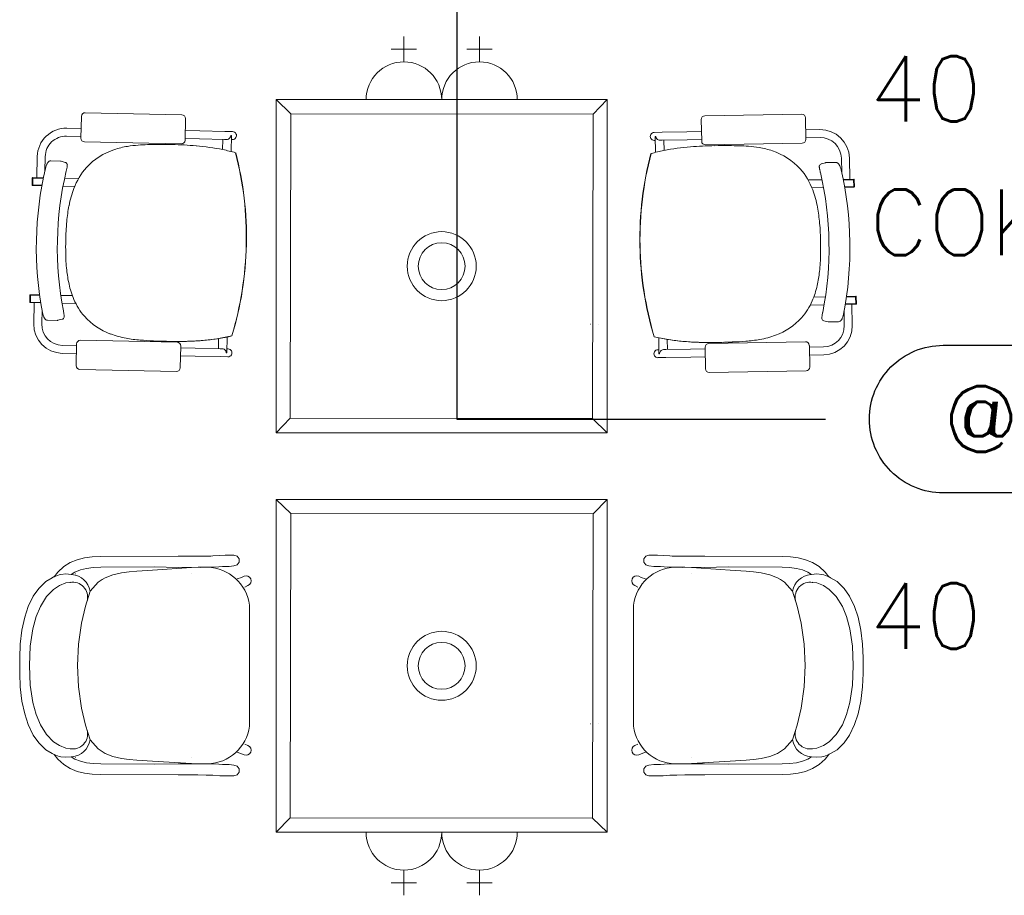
# Model space of a CAD drawing. Header units: millimetres. Extents: x -750 to 57307, y -2234 to 18901.
# Tile 12 of 102: x 9259 to 11510, y 2351 to 4353. Entities that reach past the tile are written whole.
import ezdxf
from ezdxf.enums import TextEntityAlignment as Align

# ---------------------------------------------------------------- set-up
doc = ezdxf.new("R2010")
doc.units = ezdxf.units.MM
doc.header["$MEASUREMENT"] = 0
doc.layers.add('GREY SCALE', color=9, linetype='Continuous', lineweight=0, true_color=0x808080)
doc.layers.add('GREYSCALE', color=9, linetype='Continuous', lineweight=0, true_color=0x808080)
doc.layers.add('LINE', color=7, linetype='Continuous')
doc.layers.add('PLUMBING-DW-TR-LVL-TAG', color=7, linetype='Continuous')
doc.styles.add('Oswald Light', font='txt')
doc.styles.add('ROMANS-100', font='romans.shx')
doc.styles.get("Standard").update_dxf_attribs({"font": 'arial.ttf'})
doc.dimstyles.new('MDS-50', dxfattribs={"dimtxt": 100, "dimasz": 100, "dimexe": 50, "dimexo": 50, "dimgap": 25, "dimtad": 1, "dimdec": 0, "dimtxsty": 'Oswald Light', "dimcen": 0, "dimdle": 1.5875, "dimazin": 0, "dimtfac": 1, "dimtdec": 0, "dimtix": 1, "dimtmove": 0, "dimatfit": 0, "dimfxl": 1, "dimfrac": 2, "dimtolj": 1, "dimarcsym": 0})

# ---------------------------------------------------------------- blocks, each defined once
blk = doc.blocks.new('FLOOR PLAN')
at = {"layer": 'GREYSCALE'}
for p, q in [((10137.5, 4256.2), (10137.5, 4313.8)), ((10310.3, 4256.2), (10310.3, 4313.8)), ((10108.7, 4285), (10166.3, 4285)), ((10281.5, 4285), (10339.1, 4285)), ((9845.4, 4169.8), (9878.9, 4137.7)), ((10051.1, 4169.8), (10223.9, 4169.8)), ((10223.9, 4169.8), (10396.7, 4169.8)), ((10602.4, 4169.8), (10570.3, 4136.3)), ((9400.2, 4131.5), (9399.1, 4081.9)), ((9629.9, 4135.3), (9408.9, 4139.9)), ((9637.3, 4077), (9638.3, 4126.6)), ((10818.2, 4074.6), (10817.3, 4124.2)), ((10825.7, 4132.9), (11046.8, 4136.7)), ((11055.5, 4128.3), (11056.3, 4078.7)), ((9367, 4104.6), (9399.6, 4103.9)), ((9637.7, 4098.9), (9670.9, 4098.3)), ((9728, 4097.1), (9670.9, 4098.3)), ((9728, 4097.1), (9745.9, 4096.7)), ((10817.8, 4096.6), (10784.6, 4096.1)), ((11088.5, 4101.2), (11055.9, 4100.6)), ((9366.6, 4086.4), (9399.2, 4085.8)), ((9637.3, 4080.8), (9670.5, 4080.1)), ((9727.6, 4078.9), (9670.5, 4080.1)), ((9723.5, 4079), (9723, 4055.8)), ((9727.6, 4078.9), (9732.5, 4078.8)), ((9741.8, 4087.7), (9741.8, 4087.7)), ((9743.2, 4087.7), (9741.8, 4087.7)), ((9743.2, 4087.5), (9742.5, 4051.3)), ((9743.1, 4078.6), (9745.6, 4078.5)), ((9743.2, 4087.5), (9743.2, 4087.5)), ((10727.5, 4095.1), (10709.6, 4094.8)), ((10712.4, 4076.7), (10709.9, 4076.7)), ((10712.2, 4085.8), (10713.6, 4085.8)), ((10712.2, 4085.6), (10712.8, 4049.4)), ((10712.2, 4085.6), (10712.2, 4085.6)), ((10713.6, 4085.8), (10713.6, 4085.8)), ((10727.8, 4077), (10722.9, 4076.9)), ((10727.5, 4095.1), (10784.6, 4096.1)), ((10727.8, 4077), (10785, 4077.9)), ((10731.9, 4077), (10732.3, 4053.8)), ((10818.1, 4078.5), (10785, 4077.9)), ((11088.8, 4083.1), (11056.2, 4082.5)), ((9407.5, 4073.2), (9628.5, 4068.6)), ((11047.9, 4070), (10826.8, 4066.2)), ((9298.4, 3991.5), (9299.4, 4039.7)), ((9316.8, 4006.3), (9317.5, 4039.4)), ((9352.2, 4029.3), (9330.2, 4029.8)), ((9352.2, 4029.3), (9352.2, 4029.3)), ((9353.9, 4029.1), (9363.5, 4026.4)), ((9752.7, 4048.5), (9752.7, 4048.5)), ((9753.1, 4048.4), (9753.1, 4048.4)), ((10702.2, 4046.6), (10702.2, 4046.6)), ((10702.6, 4046.6), (10702.6, 4046.6)), ((11138.3, 4002.7), (11137.7, 4035.8)), ((11156.7, 3987.8), (11155.9, 4036.1)), ((9365.7, 4007), (9365.7, 4007)), ((11101.3, 4025.6), (11091.7, 4023)), ((11103, 4025.9), (11125, 4026.2)), ((11103, 4025.9), (11103, 4025.9)), ((9288, 3990.5), (9287.7, 3974.8)), ((9289.2, 3990.5), (9288.9, 3974.7)), ((9289.5, 3990.5), (9289.2, 3974.7)), ((9313.3, 3990), (9289.2, 3990.5)), ((9313.6, 3991.2), (9289.3, 3991.7)), ((9289.5, 3990.5), (9313.3, 3990)), ((9361.9, 3990.2), (9393.7, 3989.5)), ((11093.2, 3986.8), (11061.4, 3986.2)), ((11089.4, 4003.6), (11089.4, 4003.6)), ((11141.5, 3987.6), (11165.8, 3988)), ((11165.5, 3986.8), (11141.8, 3986.4)), ((11141.8, 3986.4), (11165.8, 3986.8)), ((11165.5, 3986.8), (11165.8, 3971)), ((11165.9, 3986.8), (11166.1, 3971)), ((11167, 3986.8), (11167.3, 3971.1)), ((9288.9, 3974.7), (9289.2, 3974.7)), ((9288.9, 3973.5), (9310, 3973.1)), ((9289.2, 3974.7), (9310.2, 3974.3)), ((9384.9, 3971.5), (9358.3, 3972.1)), ((11070.1, 3968.2), (11096.7, 3968.7)), ((11165.8, 3971), (11144.8, 3970.7)), ((11166.1, 3969.8), (11145, 3969.5)), ((11166.1, 3971), (11165.8, 3971)), ((9777.2, 3838.5), (9777.1, 3838.5)), ((9777.1, 3838.5), (9777.2, 3838.5)), ((9777.1, 3838.5), (9777.1, 3838.5)), ((9777.2, 3838.5), (9777.6, 3838.5)), ((9777.2, 3838.5), (9777.6, 3838.5)), ((9777.2, 3838.5), (9777.2, 3838.5)), ((9777.6, 3838.5), (9777.6, 3838.5)), ((10677.3, 3836.7), (10676.9, 3836.7)), ((10676.9, 3836.7), (10676.9, 3836.7)), ((10677.3, 3836.7), (10676.9, 3836.7)), ((10677.3, 3836.7), (10677.4, 3836.7)), ((10677.4, 3836.7), (10677.3, 3836.7)), ((10677.3, 3836.7), (10677.3, 3836.7)), ((10677.4, 3836.7), (10677.4, 3836.7)), ((9282.5, 3722.7), (9282.1, 3707)), ((9283.6, 3722.7), (9283.3, 3706.9)), ((9284, 3722.7), (9283.6, 3706.9)), ((9304.9, 3722.2), (9283.6, 3722.7)), ((9304.8, 3723.4), (9283.7, 3723.9)), ((9284, 3722.7), (9304.9, 3722.2)), ((9353, 3722.4), (9379.7, 3721.9)), ((11101, 3719), (11074.4, 3718.5)), ((11170.1, 3719), (11149.1, 3718.6)), ((11149.1, 3718.6), (11170.4, 3719)), ((11149.3, 3719.8), (11170.3, 3720.2)), ((11170.1, 3719), (11170.3, 3703.2)), ((11170.4, 3719), (11170.6, 3703.2)), ((11171.6, 3719), (11171.8, 3703.2)), ((9283.3, 3706.9), (9283.6, 3706.9)), ((9283.3, 3705.7), (9307.5, 3705.2)), ((9283.6, 3706.9), (9307.3, 3706.4)), ((9292.4, 3705.5), (9291.4, 3657.3)), ((9387.6, 3703.6), (9355.9, 3704.2)), ((11066.3, 3700.3), (11098.1, 3700.8)), ((11170.6, 3702), (11146.4, 3701.6)), ((11170.3, 3703.2), (11146.6, 3702.8)), ((11161.5, 3701.9), (11162.3, 3653.6)), ((11170.6, 3703.2), (11170.3, 3703.2)), ((9310.3, 3689.6), (9309.6, 3656.9)), ((9311.5, 3683.2), (9311.5, 3683.2)), ((11142.4, 3679.6), (11142.4, 3679.6)), ((11143.6, 3686), (11144.2, 3653.3)), ((9322.7, 3665.5), (9344.6, 3665.1)), ((9356, 3667.6), (9346.3, 3665.3)), ((9346.3, 3665.3), (9346.3, 3665.3)), ((10564.4, 3656.3), (10564.7, 3656.3)), ((10582.2, 3656.6), (10582.6, 3656.6)), ((11097.8, 3664.1), (11107.5, 3661.8)), ((11107.5, 3661.8), (11107.5, 3661.8)), ((11131.1, 3662), (11109.1, 3661.6)), ((9733.7, 3627.3), (9732.9, 3591.1)), ((10720, 3625.4), (10720.6, 3589.1)), ((9356.7, 3607.8), (9389.2, 3607.2)), ((9389.3, 3611.3), (9388.3, 3561.7)), ((9619.1, 3615), (9398.1, 3619.6)), ((9626.4, 3556.7), (9627.5, 3606.3)), ((9627.4, 3602.2), (9660.5, 3601.5)), ((9717.6, 3600.3), (9660.5, 3601.5)), ((9714, 3623.7), (9713.6, 3600.4)), ((10739.6, 3621.6), (10740, 3598.4)), ((10826.9, 3554.4), (10826.1, 3604)), ((10834.5, 3612.6), (11055.6, 3616.4)), ((11064.3, 3608), (11065.1, 3558.4)), ((11096.9, 3604.4), (11064.3, 3603.9)), ((9356.3, 3589.7), (9388.9, 3589)), ((9627, 3584.1), (9660.1, 3583.4)), ((9717.3, 3582.2), (9660.1, 3583.4)), ((9717.3, 3582.2), (9735.2, 3581.8)), ((9717.6, 3600.3), (9722.6, 3600.2)), ((9729.7, 3596.6), (9729.7, 3596.6)), ((9731.5, 3591), (9732.9, 3590.9)), ((9732.9, 3590.9), (9732.9, 3590.9)), ((9733.1, 3600), (9735.6, 3599.9)), ((10720.5, 3598.1), (10717.9, 3598)), ((10736.2, 3580.2), (10718.3, 3579.9)), ((10720.6, 3589), (10720.6, 3589)), ((10722, 3589), (10720.6, 3589)), ((10723.9, 3594.6), (10723.9, 3594.6)), ((10735.9, 3598.3), (10731, 3598.2)), ((10735.9, 3598.3), (10793, 3599.3)), ((10736.2, 3580.2), (10793.3, 3581.1)), ((10826.2, 3599.8), (10793, 3599.3)), ((10826.5, 3581.7), (10793.3, 3581.1)), ((11097.2, 3586.3), (11064.6, 3585.7)), ((9396.7, 3553), (9617.7, 3548.4)), ((11056.7, 3549.7), (10835.6, 3546)), ((9845.4, 3408.4), (9877.5, 3441.9)), ((10602.4, 3408.4), (10568.9, 3440.5)), ((9845.4, 3256), (9878.9, 3223.9)), ((10602.4, 3256), (10570.3, 3222.6)), ((9374.6, 3111.5), (9359.8, 3102.2)), ((9390.5, 3117.9), (9374.6, 3111.5)), ((9407.3, 3122), (9390.5, 3117.9)), ((9425, 3124.2), (9407.3, 3122)), ((9443.7, 3125.2), (9425, 3124.2)), ((9621.3, 3126), (9443.7, 3125.2)), ((9666.8, 3126.1), (9621.3, 3126)), ((9685.3, 3126.2), (9666.8, 3126.1)), ((9695.8, 3126.2), (9685.3, 3126.2)), ((9701.1, 3126.6), (9695.8, 3126.2)), ((9716.5, 3127.9), (9701.1, 3126.6)), ((9729, 3128.2), (9716.5, 3127.9)), ((9748.6, 3128.2), (9729, 3128.2)), ((9748.8, 3128.2), (9748.6, 3128.2)), ((9749, 3128.2), (9748.8, 3128.2)), ((9756.2, 3125.8), (9749, 3128.2)), ((9749, 3103.8), (9756.2, 3106.1)), ((9760.6, 3119.7), (9756.2, 3125.8)), ((9756.2, 3106.1), (9760.6, 3112.2)), ((9760.6, 3112.2), (9760.6, 3119.7)), ((10685.8, 3119.7), (10690.2, 3125.8)), ((10685.8, 3112.2), (10685.8, 3119.7)), ((10690.2, 3106.1), (10685.8, 3112.2)), ((10690.2, 3125.8), (10697.4, 3128.2)), ((10697.4, 3103.8), (10690.2, 3106.1)), ((10697.4, 3128.2), (10697.6, 3128.2)), ((10697.6, 3128.2), (10697.8, 3128.2)), ((10697.8, 3128.2), (10717.4, 3128.2)), ((10717.4, 3128.2), (10729.9, 3127.9)), ((10729.9, 3127.9), (10745.3, 3126.6)), ((10745.3, 3126.6), (10750.6, 3126.2)), ((10750.6, 3126.2), (10761.1, 3126.2)), ((10761.1, 3126.2), (10779.6, 3126.1)), ((10779.6, 3126.1), (10825.1, 3126)), ((10825.1, 3126), (11002.7, 3125.2)), ((11002.7, 3125.2), (11021.4, 3124.2)), ((11021.4, 3124.2), (11039.1, 3122)), ((11039.1, 3122), (11055.9, 3117.9)), ((11055.9, 3117.9), (11071.8, 3111.5)), ((11071.8, 3111.5), (11086.6, 3102.2)), ((9346.1, 3089.8), (9337.7, 3079.1)), ((9337.7, 3079.1), (9349.1, 3083.7)), ((9359.8, 3102.2), (9346.1, 3089.8)), ((9349.1, 3083.7), (9353.5, 3084.3)), ((9353.5, 3084.3), (9364.6, 3085.4)), ((9376.9, 3084.4), (9364.6, 3085.4)), ((9376.9, 3084.4), (9385.6, 3089.8)), ((9378.5, 3084.2), (9376.9, 3084.4)), ((9385.6, 3089.8), (9397.9, 3094.7)), ((9387.2, 3085.8), (9387.1, 3085.8)), ((9397.9, 3094.7), (9411.7, 3098)), ((9411.7, 3098), (9427.2, 3100)), ((9427.2, 3100), (9444.5, 3100.9)), ((9444.5, 3100.9), (9566.6, 3101.4)), ((9472.1, 3083.5), (9492.1, 3088.3)), ((9492.1, 3088.3), (9509.4, 3090.6)), ((9509.4, 3090.6), (9526.7, 3092.1)), ((9526.7, 3092.1), (9562.9, 3094.4)), ((9562.9, 3094.4), (9651.8, 3100.1)), ((9621.4, 3100.5), (9566.6, 3101.4)), ((9666.9, 3100.6), (9621.4, 3100.5)), ((9651.8, 3100.1), (9669.8, 3100.6)), ((9652.5, 3086), (9652.5, 3086)), ((9685.4, 3100.6), (9666.9, 3100.6)), ((9669.8, 3100.6), (9670.2, 3100.6)), ((9670.2, 3100.6), (9673.1, 3100.5)), ((9695.9, 3100.7), (9685.4, 3100.6)), ((9700.7, 3100.8), (9695.9, 3100.7)), ((9714.1, 3101.5), (9700.7, 3100.8)), ((9722.7, 3102.2), (9714.1, 3101.5)), ((9734.9, 3102.4), (9722.7, 3102.2)), ((9737.9, 3102.4), (9734.9, 3102.4)), ((9749, 3103.8), (9737.9, 3102.4)), ((10697.4, 3103.8), (10708.5, 3102.4)), ((10708.5, 3102.4), (10711.5, 3102.4)), ((10711.5, 3102.4), (10723.7, 3102.2)), ((10723.7, 3102.2), (10732.3, 3101.5)), ((10732.3, 3101.5), (10745.7, 3100.8)), ((10745.7, 3100.8), (10750.5, 3100.7)), ((10750.5, 3100.7), (10761, 3100.6)), ((10761, 3100.6), (10779.5, 3100.6)), ((10776.2, 3100.6), (10773.3, 3100.5)), ((10776.7, 3100.6), (10776.2, 3100.6)), ((10794.6, 3100.1), (10776.7, 3100.6)), ((10779.5, 3100.6), (10825, 3100.5)), ((10793.9, 3086), (10794, 3086)), ((10883.5, 3094.4), (10794.6, 3100.1)), ((10825, 3100.5), (10879.8, 3101.4)), ((11001.9, 3100.9), (10879.8, 3101.4)), ((10919.7, 3092.1), (10883.5, 3094.4)), ((10937, 3090.6), (10919.7, 3092.1)), ((10954.3, 3088.3), (10937, 3090.6)), ((10974.3, 3083.5), (10954.3, 3088.3)), ((11019.2, 3100), (11001.9, 3100.9)), ((11034.7, 3098), (11019.2, 3100)), ((11048.5, 3094.7), (11034.7, 3098)), ((11060.8, 3089.8), (11048.5, 3094.7)), ((11059.2, 3085.8), (11059.3, 3085.8)), ((11069.5, 3084.4), (11060.8, 3089.8)), ((11067.9, 3084.2), (11069.5, 3084.4)), ((11069.5, 3084.4), (11081.8, 3085.4)), ((11092.9, 3084.3), (11081.8, 3085.4)), ((11086.6, 3102.2), (11100.3, 3089.8)), ((11097.4, 3083.7), (11092.9, 3084.3)), ((11108.7, 3079.1), (11097.4, 3083.7)), ((11100.3, 3089.8), (11108.7, 3079.1)), ((9304.2, 3053.8), (9318.7, 3068.3)), ((9318.7, 3068.3), (9333.7, 3076.9)), ((9333.7, 3076.9), (9336.8, 3078.7)), ((9336.8, 3078.7), (9337.7, 3079.1)), ((9364.8, 3064.9), (9350, 3058.8)), ((9374.5, 3066.2), (9364.8, 3064.9)), ((9375.3, 3066.3), (9374.5, 3066.2)), ((9438.7, 3066.3), (9420.3, 3045.8)), ((9448, 3072.4), (9438.7, 3066.3)), ((9454.9, 3076.7), (9448, 3072.4)), ((9472.1, 3083.5), (9454.9, 3076.7)), ((9756.3, 3074.3), (9766.4, 3077.5)), ((9766.4, 3077.5), (9772, 3080.1)), ((9772, 3080.1), (9772.2, 3080.2)), ((9772.2, 3080.2), (9776.6, 3081.1)), ((9776.6, 3081.1), (9781, 3080.2)), ((9781, 3080.2), (9784.8, 3077.7)), ((9784.8, 3061.3), (9781, 3058.8)), ((9784.8, 3077.7), (9787.3, 3073.9)), ((9787.3, 3065), (9784.8, 3061.3)), ((9787.3, 3073.9), (9788.2, 3069.5)), ((9788.2, 3069.5), (9787.3, 3065)), ((10659.1, 3073.9), (10658.2, 3069.5)), ((10658.2, 3069.5), (10659.1, 3065)), ((10661.6, 3077.7), (10659.1, 3073.9)), ((10659.1, 3065), (10661.6, 3061.3)), ((10665.4, 3080.2), (10661.6, 3077.7)), ((10661.6, 3061.3), (10665.4, 3058.8)), ((10669.8, 3081.1), (10665.4, 3080.2)), ((10674.2, 3080.2), (10669.8, 3081.1)), ((10674.4, 3080.1), (10674.2, 3080.2)), ((10680.1, 3077.5), (10674.4, 3080.1)), ((10690.1, 3074.3), (10680.1, 3077.5)), ((10974.3, 3083.5), (10991.5, 3076.7)), ((10991.5, 3076.7), (10998.4, 3072.4)), ((10998.4, 3072.4), (11007.7, 3066.3)), ((11007.7, 3066.3), (11026.1, 3045.8)), ((11071.1, 3066.3), (11071.9, 3066.2)), ((11071.9, 3066.2), (11081.6, 3064.9)), ((11081.6, 3064.9), (11096.4, 3058.8)), ((11109.6, 3078.7), (11108.7, 3079.1)), ((11112.7, 3076.9), (11109.6, 3078.7)), ((11127.7, 3068.3), (11112.7, 3076.9)), ((11142.2, 3053.8), (11127.7, 3068.3)), ((9290, 3034.6), (9302.6, 3052.4)), ((9302.6, 3052.4), (9304.2, 3053.8)), ((9336.7, 3050), (9320.5, 3033.5)), ((9350, 3058.8), (9336.7, 3050)), ((9420.3, 3045.8), (9409.9, 3012.1)), ((9780.9, 3058.7), (9773.9, 3055.3)), ((9781, 3058.8), (9780.9, 3058.7)), ((10665.4, 3058.8), (10665.5, 3058.7)), ((10665.5, 3058.7), (10672.6, 3055.3)), ((11026.1, 3045.8), (11036.5, 3012.1)), ((11096.4, 3058.8), (11109.8, 3050)), ((11109.8, 3050), (11125.9, 3033.5)), ((11143.8, 3052.4), (11142.2, 3053.8)), ((11156.4, 3034.6), (11143.8, 3052.4)), ((9290, 3034.6), (9278.7, 3011)), ((9320.5, 3033.5), (9306.6, 3011.3)), ((11125.9, 3033.5), (11139.8, 3011.3)), ((11156.4, 3034.6), (11167.7, 3011)), ((9278.7, 3011), (9270.6, 2986.4)), ((9306.6, 3011.3), (9296.8, 2988)), ((9409.9, 3012.1), (9400.8, 2973.2)), ((9784.3, 3014.3), (9784.3, 2737.5)), ((10662.1, 3014.3), (10662.1, 2737.5)), ((11036.5, 3012.1), (11045.6, 2973.2)), ((11139.8, 3011.3), (11149.6, 2988)), ((11167.7, 3011), (11175.8, 2986.4)), ((9270.6, 2986.4), (9264.3, 2957)), ((9296.8, 2988), (9289.5, 2960.3)), ((9400.8, 2973.2), (9393.9, 2924.7)), ((11045.6, 2973.2), (11052.5, 2924.7)), ((11149.6, 2988), (11157, 2960.3)), ((11175.8, 2986.4), (11182.2, 2957)), ((9264.3, 2957), (9260.4, 2924.7)), ((9289.5, 2960.3), (9283.2, 2920.6)), ((11157, 2960.3), (11163.2, 2920.6)), ((11182.2, 2957), (11186, 2924.7)), ((9260.4, 2924.7), (9259.2, 2893.9)), ((9283.2, 2920.6), (9282, 2875.9)), ((9393.9, 2924.7), (9391.5, 2876)), ((11052.5, 2924.7), (11054.9, 2876)), ((11163.2, 2920.6), (11164.4, 2875.9)), ((11186, 2924.7), (11187.2, 2893.9)), ((9259.2, 2893.9), (9259.4, 2875.9)), ((11187.2, 2893.9), (11187, 2875.9)), ((9259.2, 2858), (9259.4, 2875.9)), ((9282, 2875.9), (9283.2, 2831.3)), ((9391.5, 2876), (9391.5, 2875.9)), ((9391.5, 2876), (9391.5, 2875.9)), ((9391.5, 2875.9), (9393.9, 2827.2)), ((11054.9, 2875.9), (11052.5, 2827.2)), ((11054.9, 2876), (11054.9, 2875.9)), ((11054.9, 2876), (11054.9, 2875.9)), ((11164.4, 2875.9), (11163.2, 2831.3)), ((11187.2, 2858), (11187, 2875.9)), ((9260.4, 2827.1), (9259.2, 2858)), ((11186, 2827.1), (11187.2, 2858)), ((9264.3, 2794.9), (9260.4, 2827.1)), ((9283.2, 2831.3), (9289.5, 2791.5)), ((9393.9, 2827.2), (9400.8, 2778.7)), ((11052.5, 2827.2), (11045.6, 2778.7)), ((11163.2, 2831.3), (11157, 2791.5)), ((11182.2, 2794.9), (11186, 2827.1)), ((9270.6, 2765.4), (9264.3, 2794.9)), ((9289.5, 2791.5), (9296.8, 2763.8)), ((11157, 2791.5), (11149.6, 2763.8)), ((11175.8, 2765.4), (11182.2, 2794.9)), ((9400.8, 2778.7), (9409.9, 2739.7)), ((11045.6, 2778.7), (11036.5, 2739.7)), ((9278.7, 2740.9), (9270.6, 2765.4)), ((9296.8, 2763.8), (9306.6, 2740.5)), ((11149.6, 2763.8), (11139.8, 2740.5)), ((11167.7, 2740.9), (11175.8, 2765.4)), ((9290, 2717.2), (9278.7, 2740.9)), ((9306.6, 2740.5), (9320.5, 2718.3)), ((9409.9, 2739.7), (9420.3, 2706.1)), ((10564.4, 2742.5), (10564.7, 2742.5)), ((10582.2, 2742.9), (10582.6, 2742.9)), ((11036.5, 2739.7), (11026.1, 2706.1)), ((11139.8, 2740.5), (11125.9, 2718.3)), ((11156.4, 2717.2), (11167.7, 2740.9)), ((9290, 2717.2), (9302.6, 2699.5)), ((9336.7, 2701.9), (9320.5, 2718.3)), ((9350, 2693.1), (9336.7, 2701.9)), ((9438.7, 2685.5), (9420.3, 2706.1)), ((11007.7, 2685.5), (11026.1, 2706.1)), ((11096.4, 2693.1), (11109.8, 2701.9)), ((11109.8, 2701.9), (11125.9, 2718.3)), ((11156.4, 2717.2), (11143.8, 2699.5)), ((9302.6, 2699.5), (9304.2, 2698.1)), ((9304.2, 2698.1), (9318.7, 2683.5)), ((9318.7, 2683.5), (9333.7, 2675)), ((9364.8, 2687), (9350, 2693.1)), ((9374.5, 2685.6), (9364.8, 2687)), ((9375.3, 2685.5), (9374.5, 2685.6)), ((9448, 2679.5), (9438.7, 2685.5)), ((9454.9, 2675.1), (9448, 2679.5)), ((9780.9, 2693.1), (9773.9, 2696.6)), ((9781, 2693.1), (9780.9, 2693.1)), ((9784.8, 2690.6), (9781, 2693.1)), ((9787.3, 2686.8), (9784.8, 2690.6)), ((9788.2, 2682.4), (9787.3, 2686.8)), ((9787.3, 2677.9), (9788.2, 2682.4)), ((10658.2, 2682.4), (10659.1, 2686.8)), ((10659.1, 2677.9), (10658.2, 2682.4)), ((10659.1, 2686.8), (10661.6, 2690.6)), ((10661.6, 2690.6), (10665.4, 2693.1)), ((10665.4, 2693.1), (10665.5, 2693.1)), ((10665.5, 2693.1), (10672.6, 2696.6)), ((10991.5, 2675.1), (10998.4, 2679.5)), ((10998.4, 2679.5), (11007.7, 2685.5)), ((11071.1, 2685.5), (11071.9, 2685.6)), ((11071.9, 2685.6), (11081.6, 2687)), ((11081.6, 2687), (11096.4, 2693.1)), ((11127.7, 2683.5), (11112.7, 2675)), ((11142.2, 2698.1), (11127.7, 2683.5)), ((11143.8, 2699.5), (11142.2, 2698.1)), ((9333.7, 2675), (9336.8, 2673.1)), ((9336.8, 2673.1), (9337.7, 2672.8)), ((9337.7, 2672.8), (9349.1, 2668.2)), ((9346.1, 2662), (9337.7, 2672.8)), ((9359.8, 2649.6), (9346.1, 2662)), ((9349.1, 2668.2), (9353.5, 2667.6)), ((9353.5, 2667.6), (9364.6, 2666.5)), ((9376.9, 2667.5), (9364.6, 2666.5)), ((9378.5, 2667.6), (9376.9, 2667.5)), ((9376.9, 2667.5), (9385.6, 2662.1)), ((9385.6, 2662.1), (9397.9, 2657.1)), ((9387.2, 2666.1), (9387.1, 2666.1)), ((9397.9, 2657.1), (9411.7, 2653.8)), ((9472.1, 2668.3), (9454.9, 2675.1)), ((9472.1, 2668.3), (9492.1, 2663.5)), ((9492.1, 2663.5), (9509.4, 2661.2)), ((9509.4, 2661.2), (9526.7, 2659.8)), ((9526.7, 2659.8), (9562.9, 2657.4)), ((9562.9, 2657.4), (9651.8, 2651.7)), ((9652.5, 2665.9), (9652.5, 2665.9)), ((9756.3, 2677.6), (9766.4, 2674.4)), ((9766.4, 2674.4), (9772, 2671.7)), ((9772, 2671.7), (9772.2, 2671.7)), ((9772.2, 2671.7), (9776.6, 2670.8)), ((9776.6, 2670.8), (9781, 2671.7)), ((9781, 2671.7), (9784.8, 2674.2)), ((9784.8, 2674.2), (9787.3, 2677.9)), ((10661.6, 2674.2), (10659.1, 2677.9)), ((10665.4, 2671.7), (10661.6, 2674.2)), ((10669.8, 2670.8), (10665.4, 2671.7)), ((10674.2, 2671.7), (10669.8, 2670.8)), ((10674.4, 2671.7), (10674.2, 2671.7)), ((10680.1, 2674.4), (10674.4, 2671.7)), ((10690.1, 2677.6), (10680.1, 2674.4)), ((10793.9, 2665.9), (10794, 2665.9)), ((10883.5, 2657.4), (10794.6, 2651.7)), ((10919.7, 2659.8), (10883.5, 2657.4)), ((10937, 2661.2), (10919.7, 2659.8)), ((10954.3, 2663.5), (10937, 2661.2)), ((10974.3, 2668.3), (10954.3, 2663.5)), ((10974.3, 2668.3), (10991.5, 2675.1)), ((11048.5, 2657.1), (11034.7, 2653.8)), ((11060.8, 2662.1), (11048.5, 2657.1)), ((11059.2, 2666.1), (11059.3, 2666.1)), ((11069.5, 2667.5), (11060.8, 2662.1)), ((11067.9, 2667.6), (11069.5, 2667.5)), ((11069.5, 2667.5), (11081.8, 2666.5)), ((11092.9, 2667.6), (11081.8, 2666.5)), ((11086.6, 2649.6), (11100.3, 2662)), ((11097.4, 2668.2), (11092.9, 2667.6)), ((11108.7, 2672.8), (11097.4, 2668.2)), ((11100.3, 2662), (11108.7, 2672.8)), ((11109.6, 2673.1), (11108.7, 2672.8)), ((11112.7, 2675), (11109.6, 2673.1)), ((9374.6, 2640.3), (9359.8, 2649.6)), ((9390.5, 2633.9), (9374.6, 2640.3)), ((9407.3, 2629.9), (9390.5, 2633.9)), ((9411.7, 2653.8), (9427.2, 2651.9)), ((9427.2, 2651.9), (9444.5, 2651)), ((9444.5, 2651), (9566.6, 2650.4)), ((9621.4, 2651.4), (9566.6, 2650.4)), ((9666.9, 2651.3), (9621.4, 2651.4)), ((9651.8, 2651.7), (9669.8, 2651.2)), ((9685.4, 2651.2), (9666.9, 2651.3)), ((9669.8, 2651.2), (9670.2, 2651.2)), ((9670.2, 2651.2), (9673.1, 2651.3)), ((9695.9, 2651.1), (9685.4, 2651.2)), ((9700.7, 2651.1), (9695.9, 2651.1)), ((9714.1, 2650.4), (9700.7, 2651.1)), ((9722.7, 2649.7), (9714.1, 2650.4)), ((9734.9, 2649.4), (9722.7, 2649.7)), ((9737.9, 2649.4), (9734.9, 2649.4)), ((9749, 2648.1), (9737.9, 2649.4)), ((9749, 2648.1), (9756.2, 2645.7)), ((9756.2, 2645.7), (9760.6, 2639.6)), ((9760.6, 2639.6), (9760.6, 2632.1)), ((10690.2, 2645.7), (10685.8, 2639.6)), ((10685.8, 2639.6), (10685.8, 2632.1)), ((10697.4, 2648.1), (10690.2, 2645.7)), ((10697.4, 2648.1), (10708.5, 2649.4)), ((10708.5, 2649.4), (10711.5, 2649.4)), ((10711.5, 2649.4), (10723.7, 2649.7)), ((10723.7, 2649.7), (10732.3, 2650.4)), ((10732.3, 2650.4), (10745.7, 2651.1)), ((10745.7, 2651.1), (10750.5, 2651.1)), ((10750.5, 2651.1), (10761, 2651.2)), ((10761, 2651.2), (10779.5, 2651.3)), ((10776.2, 2651.2), (10773.3, 2651.3)), ((10776.7, 2651.2), (10776.2, 2651.2)), ((10794.6, 2651.7), (10776.7, 2651.2)), ((10779.5, 2651.3), (10825, 2651.4)), ((10825, 2651.4), (10879.8, 2650.4)), ((11001.9, 2651), (10879.8, 2650.4)), ((11019.2, 2651.9), (11001.9, 2651)), ((11034.7, 2653.8), (11019.2, 2651.9)), ((11039.1, 2629.9), (11055.9, 2633.9)), ((11055.9, 2633.9), (11071.8, 2640.3)), ((11071.8, 2640.3), (11086.6, 2649.6)), ((9425, 2627.6), (9407.3, 2629.9)), ((9443.7, 2626.7), (9425, 2627.6)), ((9621.3, 2625.8), (9443.7, 2626.7)), ((9666.8, 2625.8), (9621.3, 2625.8)), ((9685.3, 2625.7), (9666.8, 2625.8)), ((9695.8, 2625.6), (9685.3, 2625.7)), ((9701.1, 2625.2), (9695.8, 2625.6)), ((9716.5, 2624), (9701.1, 2625.2)), ((9729, 2623.7), (9716.5, 2624)), ((9748.6, 2623.7), (9729, 2623.7)), ((9748.8, 2623.7), (9748.6, 2623.7)), ((9749, 2623.7), (9748.8, 2623.7)), ((9756.2, 2626), (9749, 2623.7)), ((9760.6, 2632.1), (9756.2, 2626)), ((10685.8, 2632.1), (10690.2, 2626)), ((10690.2, 2626), (10697.4, 2623.7)), ((10697.4, 2623.7), (10697.6, 2623.7)), ((10697.6, 2623.7), (10697.8, 2623.7)), ((10697.8, 2623.7), (10717.4, 2623.7)), ((10717.4, 2623.7), (10729.9, 2624)), ((10729.9, 2624), (10745.3, 2625.2)), ((10745.3, 2625.2), (10750.6, 2625.6)), ((10750.6, 2625.6), (10761.1, 2625.7)), ((10761.1, 2625.7), (10779.6, 2625.8)), ((10779.6, 2625.8), (10825.1, 2625.8)), ((10825.1, 2625.8), (11002.7, 2626.7)), ((11002.7, 2626.7), (11021.4, 2627.6)), ((11021.4, 2627.6), (11039.1, 2629.9)), ((9845.4, 2494.7), (9877.5, 2528.2)), ((10602.4, 2494.7), (10568.9, 2526.8)), ((10051.1, 2494.7), (10223.9, 2494.7)), ((10223.9, 2494.7), (10396.7, 2494.7)), ((10137.5, 2408.3), (10137.5, 2350.7)), ((10310.3, 2408.3), (10310.3, 2350.7)), ((10108.7, 2379.5), (10166.3, 2379.5)), ((10281.5, 2379.5), (10339.1, 2379.5))]:
    blk.add_line(p, q, dxfattribs=at)
at = {"layer": 'GREYSCALE', "ltscale": 3}
for p, q in [((9845.4, 3408.4), (9845.4, 4169.8)), ((9845.4, 4169.8), (10602.4, 4169.8)), ((10602.4, 4169.8), (10602.4, 3408.4)), ((9877.5, 3441.9), (9878.9, 4137.7)), ((9878.9, 4137.7), (10570.3, 4136.3)), ((10570.3, 4136.3), (10568.9, 3440.5)), ((10568.9, 3440.5), (9877.5, 3441.9)), ((10602.4, 3408.4), (9845.4, 3408.4)), ((9845.4, 2494.7), (9845.4, 3256)), ((9845.4, 3256), (10602.4, 3256)), ((10602.4, 3256), (10602.4, 2494.7)), ((9877.5, 2528.2), (9878.9, 3223.9)), ((9878.9, 3223.9), (10570.3, 3222.6)), ((10570.3, 3222.6), (10568.9, 2526.8)), ((10568.9, 2526.8), (9877.5, 2528.2)), ((10602.4, 2494.7), (9845.4, 2494.7))]:
    blk.add_line(p, q, dxfattribs=at)
at = {"layer": 'GREYSCALE'}
for centre, radius in [((10223.9, 3789.1), 78.9), ((10223.9, 3789.1), 53.5), ((10223.9, 2875.4), 78.9), ((10223.9, 2875.4), 53.5)]:
    blk.add_circle(centre, radius, dxfattribs=at)
for centre, radius, start, end in [((10137.5, 4169.8), 86.4, 0, 180), ((10310.3, 4169.8), 86.4, 0, 180), ((9365.6, 4038.4), 66.2, 88.8073, 178.8073), ((11089.6, 4035), 66.2, 0.9673, 90.9673), ((9365.6, 4038.4), 48.1, 88.8073, 178.8073), ((9732.5, 4088.1), 9.3, 320.8683, 357.8519), ((9733.7, 4087.7), 9.56, 358.8283, 359.6111), ((10721.8, 4085.8), 9.56, 180.1635, 180.9463), ((10722.9, 4086.1), 9.3, 181.9227, 218.9064), ((11089.6, 4035), 48.1, 0.9673, 90.9673), ((9522.5, 3912), 151.1, 108.0651, 137.1028), ((9536.8, 3869.8), 195.7, 99.1479, 108.2188), ((9550.9, 3786.4), 280.2, 94.1955, 99.2786), ((9563.3, 3629.8), 437.4, 91.5545, 94.3225), ((9575.3, 3229.4), 837.9, 90.0343, 91.6284), ((9578.1, 2437.3), 1630, 88.9733, 90.1167), ((9592.5, 3226.9), 840.3, 85.1852, 88.9881), ((9619.3, 3542.8), 523.2, 78.4994, 85.211), ((9636.4, 3635.5), 429, 74.2667, 78.2647), ((10817.3, 3633.2), 429, 101.5099, 105.5079), ((10834, 3540.4), 523.2, 94.5636, 101.2753), ((10859.6, 3224.4), 840.3, 90.7865, 94.5894), ((10870.9, 2434.7), 1630, 89.658, 90.8014), ((10876.8, 3226.8), 837.9, 88.1463, 89.7404), ((10890.3, 3627.2), 437.4, 85.4521, 88.2202), ((10903.4, 3783.8), 280.2, 80.4961, 85.5792), ((10917.8, 3867.1), 195.7, 71.5558, 80.6268), ((10932.3, 3909.2), 151.1, 42.6719, 71.7095), ((9330.3, 4022.4), 7.45, 104.9097, 128.7466), ((9330.1, 4022.9), 6.85, 88.9449, 104.4939), ((9352.1, 4022.6), 6.68, 74.4108, 88.7671), ((9001.9, 3854.6), 775.4, 358.807, 14.4755), ((9002.8, 3854.6), 774.9, 358.8073, 14.4853), ((11451.7, 3849.8), 774.9, 165.2893, 180.9674), ((11452.6, 3849.8), 775.4, 165.2991, 180.9677), ((10082.1, 3831.9), 784.9, 166.6928, 190.9219), ((9376.7, 3998.8), 60, 160.6098, 166.7439), ((9361.6, 4004.1), 44, 155.8299, 160.572), ((9348.8, 4009.8), 29.9, 151.949, 155.7212), ((9338.1, 4015.6), 17.8, 142.6038, 152.306), ((9332, 4020.2), 10.2, 128.831, 142.4771), ((10109.2, 3831.4), 764, 166.709, 190.9057), ((9361.8, 4020.4), 6.23, 15.892, 74.1917), ((9073.4, 4076.1), 300.4, 346.692, 347.3129), ((9171.8, 4054.1), 199.5, 347.2928, 348.1572), ((9262.3, 4035.2), 107.1, 348.1155, 349.5161), ((9321.5, 4024.2), 46.9, 349.5025, 351.5655), ((9360.6, 4020), 7.53, 359.7999, 15.9671), ((9342.7, 4021.1), 25.5, 351.4389, 354.7492), ((9355.8, 4019.9), 12.2, 354.6833, 0.2809), ((9525.7, 3914.2), 152, 138.5348, 159.7542), ((10929.1, 3911.4), 152, 20.0205, 41.2399), ((11094.6, 4016.6), 7.53, 163.8076, 179.9747), ((11099.3, 4016.5), 12.2, 179.4938, 185.0913), ((11112.5, 4017.7), 25.5, 185.0254, 188.3357), ((11133.7, 4020.7), 46.9, 188.2091, 190.2721), ((11093.4, 4017), 6.23, 105.5829, 163.8827), ((11193, 4031.4), 107.1, 190.2585, 191.6592), ((11283.5, 4049.9), 199.5, 191.6174, 192.4818), ((11382, 4071.6), 300.4, 192.4617, 193.0826), ((11103.1, 4019.2), 6.68, 91.0076, 105.3639), ((11125.1, 4019.4), 6.85, 75.2807, 90.8297), ((11124.9, 4018.8), 7.45, 51.028, 74.8649), ((11123.1, 4016.7), 10.2, 37.2975, 50.9436), ((11117.1, 4012.1), 17.8, 27.4686, 37.1709), ((11106.4, 4006.4), 29.9, 24.0535, 27.8256), ((11093.5, 4000.7), 44, 19.2026, 23.9447), ((11078.4, 3995.5), 60, 13.0307, 19.1648), ((10372.3, 3831.4), 784.9, 348.8528, 13.0818), ((9289.2, 3990.5), 1.21, 88.8073, 178.8073), ((10345.3, 3830.9), 764, 348.8689, 13.0657), ((11165.8, 3986.8), 1.21, 0.9673, 90.9673), ((9288.9, 3974.7), 1.21, 178.8073, 268.8073), ((9607.2, 3882.6), 239.4, 159.4017, 169.2346), ((10847.5, 3880.1), 239.4, 10.5401, 20.3729), ((11166.1, 3971.1), 1.21, 270.9673, 0.9673), ((9735.6, 3857.6), 370.3, 169.1499, 174.8174), ((10718.9, 3855.7), 370.3, 4.9572, 10.6248), ((9988.1, 3835.9), 623.7, 174.9285, 178.973), ((10466.4, 3835), 623.7, 0.8016, 4.8461), ((10016.8, 3831.9), 652.5, 178.6632, 181.0651), ((9001.9, 3854.6), 775.4, 343.1392, 358.8076), ((9001.9, 3854.6), 775.4, 343.1392, 358.8076), ((9002.8, 3854.6), 774.9, 343.1293, 358.8074), ((11451.7, 3849.8), 774.9, 180.9673, 196.6453), ((11452.6, 3849.8), 775.4, 180.967, 196.6354), ((11452.7, 3849.8), 775.4, 180.967, 196.6354), ((10437.7, 3831), 652.5, 358.7096, 1.1115), ((9793.5, 3825.8), 429.2, 180.8168, 186.0845), ((10660.9, 3824.1), 429.2, 353.6902, 358.9578), ((9651.3, 3810.3), 286.1, 186.0115, 192.5733), ((10803.1, 3808.1), 286.1, 347.2013, 353.7631), ((9565.7, 3790.5), 198.3, 192.358, 203.007), ((10888.6, 3787.9), 198.3, 336.7677, 347.4167), ((9283.7, 3722.7), 1.21, 88.8073, 178.8073), ((11170.4, 3719), 1.21, 0.9673, 90.9673), ((9283.3, 3706.9), 1.21, 178.8073, 268.8073), ((9513.9, 3767.8), 141.7, 202.753, 221.1542), ((10940.3, 3765), 141.7, 318.6205, 337.0216), ((11170.6, 3703.2), 1.21, 270.9673, 0.9673), ((9369.9, 3694.4), 59.5, 190.8434, 197.0351), ((9353.8, 3689.4), 42.7, 196.9616, 201.8434), ((9341, 3684.3), 28.8, 201.8648, 205.8082), ((9333.6, 3680.7), 20.7, 205.6969, 210.7645), ((9327, 3676.7), 13, 210.5931, 219.702), ((9354.6, 3673.7), 6.28, 283.5991, 350.605), ((9080.4, 3633), 283.8, 9.9618, 10.9319), ((9214.6, 3656.6), 147.5, 8.8483, 9.9506), ((9292, 3668.6), 69.2, 6.9268, 8.914), ((9327, 3672.9), 33.9, 4.2784, 6.8535), ((9344.9, 3674.2), 16, 359.0792, 4.1773), ((9352.1, 3674.2), 8.76, 349.8655, 358.8104), ((9520.3, 3776.9), 152.6, 222.148, 249.4545), ((10933.9, 3774.1), 152.6, 290.3202, 317.6266), ((11108.9, 3670.8), 16, 175.5973, 180.6954), ((11101.7, 3670.7), 8.76, 180.9643, 189.9091), ((11126.8, 3669.3), 33.9, 172.9211, 175.4963), ((11161.8, 3664.9), 69.2, 170.8606, 172.8479), ((11099.3, 3670.2), 6.28, 189.1696, 256.1755), ((11239.1, 3652.6), 147.5, 169.824, 170.9263), ((11373.2, 3628.5), 283.8, 168.8428, 169.8128), ((11112.9, 3680.8), 28.8, 333.9665, 337.9098), ((11100.1, 3686), 42.7, 337.9313, 342.813), ((11084, 3691), 59.5, 342.7395, 348.9312), ((9357.7, 3655.9), 66.2, 178.8073, 268.8073), ((9357.7, 3655.9), 48.1, 178.8073, 268.8073), ((9323.8, 3674), 8.76, 219.4005, 235.9165), ((9322.8, 3672.5), 6.97, 235.8614, 268.5187), ((9344.8, 3671.8), 6.68, 268.8411, 283.208), ((11096.1, 3652.5), 48.1, 270.9673, 0.9673), ((11096.1, 3652.5), 66.2, 270.9673, 0.9673), ((11109, 3668.3), 6.68, 256.5667, 270.9335), ((11131, 3669), 6.97, 271.256, 303.9133), ((11130, 3670.5), 8.76, 303.8582, 320.3742), ((11126.8, 3673.2), 13, 320.0726, 329.1815), ((11120.2, 3677.2), 20.7, 329.0102, 334.0778), ((9538.1, 3825.2), 204, 249.5469, 259.8968), ((9562.1, 3959.6), 340.6, 259.8829, 265.4052), ((9641.2, 4067.8), 450.1, 274.684, 283.2554), ((9641.9, 4062.4), 444.6, 275.2396, 283.2822), ((9641.7, 4063), 445.2, 275.3151, 283.2752), ((10814.2, 4065.5), 450.1, 256.5192, 265.0906), ((10813.5, 4060.1), 444.6, 256.4925, 264.535), ((10813.7, 4060.7), 445.2, 256.4995, 264.4595), ((10916.4, 3822.5), 204, 279.8779, 290.2278), ((9597, 4383.6), 765.9, 265.3421, 267.6311), ((9629.5, 5039.8), 1423, 267.4148, 268.7246), ((9630.2, 5035.9), 1419.1, 267.7423, 268.227), ((9619.8, 4632.8), 1015.8, 268.1063, 270.029), ((9618.3, 4511), 894, 268.6909, 271.0546), ((9618.3, 4455.2), 838.3, 268.6821, 272.1036), ((9620.3, 4381.6), 764.7, 270.0019, 272.3969), ((9624.9, 4234.6), 617.6, 270.9105, 275.3888), ((9627.3, 4203.3), 586.2, 272.1297, 275.3993), ((9627.8, 4206.8), 589.7, 272.3826, 274.8826), ((10831.1, 4232.2), 617.6, 264.3858, 268.8641), ((10828.6, 4201), 586.2, 264.3753, 267.645), ((10828.2, 4204.4), 589.7, 264.8921, 267.392), ((10836.3, 4379.3), 764.7, 267.3778, 269.7727), ((10838.6, 4452.8), 838.3, 267.6711, 271.0925), ((10838.8, 4508.6), 894, 268.72, 271.0837), ((10837.8, 4630.4), 1015.8, 269.7456, 271.6683), ((10829.7, 5037.5), 1423, 271.0501, 272.3598), ((10829, 5033.5), 1419.1, 271.5476, 272.0323), ((10859.6, 4381.1), 765.9, 272.1435, 274.4326), ((10892.9, 3957), 340.6, 274.3694, 279.8917), ((9722.2, 3591), 9.32, 359.794, 36.7151), ((9723.8, 3591.2), 9.08, 357.9827, 358.8072), ((10729.7, 3589.3), 9.08, 180.9675, 181.7919), ((10731.3, 3589), 9.32, 143.0595, 179.9806), ((9375.2, 3038.7), 45.6, 8.8864, 85.879), ((9686.2, 3001.8), 98.9, 7.2909, 88.3551), ((10760.3, 3001.8), 98.9, 91.6449, 172.7091), ((11071.2, 3038.7), 45.6, 94.121, 171.1136), ((9380.1, 3032.1), 34.5, 348.2401, 99.3448), ((11066.3, 3032.1), 34.5, 80.6552, 191.7599), ((9380.1, 2719.7), 34.5, 260.6552, 11.7599), ((9686.2, 2750.1), 98.9, 271.6449, 352.7091), ((10760.3, 2750.1), 98.9, 187.2909, 268.3551), ((11066.3, 2719.7), 34.5, 168.2401, 279.3448), ((9375.2, 2713.1), 45.6, 274.121, 351.1136), ((11071.2, 2713.1), 45.6, 188.8864, 265.879), ((10137.5, 2494.7), 86.4, 180, 0), ((10310.3, 2494.7), 86.4, 180, 0)]:
    blk.add_arc(centre, radius, start, end, dxfattribs=at)
for centre, major_axis, ratio, start_param, end_param in [((9408.8, 4131.3), (-5.98, 6.24), 0.992436, -0.781602, 0.781602), ((9629.7, 4126.7), (-6.24, -5.98), 0.992436, 2.359991, 3.923195), ((9745.7, 4087.6), (-0.19, -9.07), 0.999507, 0, 3.141593), ((9407.7, 4081.8), (-6.24, -5.98), 0.992436, -0.781602, 0.781602), ((9628.7, 4077.2), (-5.98, 6.24), 0.992436, 2.359991, 3.923195), ((9732.7, 4087.9), (0.19, 9.07), 0.999507, 3.141593, 4.052444), ((9397.9, 3611), (5.98, -6.24), 0.992436, 2.359991, 3.923195), ((9618.9, 3606.4), (6.24, 5.98), 0.992436, -0.781602, 0.781602), ((9722.4, 3591.1), (-0.19, -9.07), 0.999507, 2.230741, 3.141593), ((9735.4, 3590.9), (-0.19, -9.07), 0.999507, 0, 3.141593), ((9396.9, 3561.6), (6.24, 5.98), 0.992436, 2.359991, 3.923195), ((9617.8, 3557), (5.98, -6.24), 0.992436, -0.781602, 0.781602)]:
    blk.add_ellipse(centre, major_axis=major_axis, ratio=ratio, start_param=start_param, end_param=end_param, dxfattribs=at)
at = {"layer": 'GREYSCALE', "extrusion": (0, 0, -1)}
for centre, major_axis, ratio, start_param, end_param in [((10825.9, 4124.3), (6.21, -6.01), 0.992436, 2.359991, 3.923195), ((11046.9, 4128.1), (6.01, 6.21), 0.992436, -0.781602, 0.781602), ((10709.7, 4085.7), (0.15, -9.07), 0.999507, 0, 3.141593), ((10722.7, 4085.9), (-0.15, 9.07), 0.999507, 3.141593, 4.052444), ((10826.8, 4074.9), (6.01, 6.21), 0.992436, 2.359991, 3.923195), ((11047.7, 4078.6), (6.21, -6.01), 0.992436, -0.781602, 0.781602), ((10834.7, 3604), (-6.21, 6.01), 0.992436, -0.781602, 0.781602), ((11055.6, 3607.8), (-6.01, -6.21), 0.992436, 2.359991, 3.923195), ((10718.1, 3588.9), (0.15, -9.07), 0.999507, 0, 3.141593), ((10731.1, 3589.2), (0.15, -9.07), 0.999507, 2.230741, 3.141593), ((11056.5, 3558.3), (-6.21, 6.01), 0.992436, 2.359991, 3.923195), ((10835.5, 3554.6), (-6.01, -6.21), 0.992436, -0.781602, 0.781602)]:
    blk.add_ellipse(centre, major_axis=major_axis, ratio=ratio, start_param=start_param, end_param=end_param, dxfattribs=at)
blk = doc.blocks.new('PLUM-DW-WD-TAG')
at = {"layer": 'PLUMBING-DW-TR-LVL-TAG'}
blk.add_lwpolyline([(112.5, 112.5), (1687.5, 112.5, -0.414214), (1800, 0, -0.414214), (1687.5, -112.5), (112.5, -112.5, -0.414214), (0, 0), (0, 0, -0.414214)], format="xyb", close=True, dxfattribs=at)
at = {"layer": 'PLUMBING-DW-TR-LVL-TAG', "char_height": 100, "attachment_point": 4}
for s, width, insert in [('{\\Fromans|c0;@}', 115.286, (112.5, 0)), ('{\\Fromans|c0;MM AFFL}', 662.905, (912.5, 0)), ('{\\Fromans|c0;MM %%C WALL DRAIN}', 1987.152, (300, -300))]:
    blk.add_mtext_dynamic_manual_height_columns(s, width=width, gutter_width=3324.7, heights=[0], dxfattribs=dict(at, insert=insert))
at = {"layer": 'PLUMBING-DW-TR-LVL-TAG', "style": 'ROMANS-100'}
for tag, p in [('PLUM-DR-EQP', (0, 300)), ('PLUM-DR-PSIZE', (0, -300))]:
    blk.add_attdef(tag, text='', height=100, dxfattribs=at).set_placement(p, align=Align.MIDDLE_LEFT)
blk.add_attdef('PLUM-PIPE-LVL', text='', height=100, dxfattribs=at).set_placement((512.5, 0), align=Align.MIDDLE_CENTER)

msp = doc.modelspace()

# ---------------------------------------------------------------- block references
at = {"layer": 'GREY SCALE', "ltscale": 5}
msp.add_blockref('FLOOR PLAN', (0, 0), dxfattribs=at)
at = {"layer": 'PLUMBING-DW-TR-LVL-TAG', "xscale": 1.5, "yscale": 1.5, "zscale": 1.5}
for p, values in [((11201.5, 4644.5), {'PLUM-PIPE-LVL': '250', 'PLUM-DR-PSIZE': '40', 'PLUM-DR-EQP': 'COFFEE MACHINE'}), ((11201.5, 3439.4), {'PLUM-PIPE-LVL': '250', 'PLUM-DR-PSIZE': '40', 'PLUM-DR-EQP': 'COKE CHILLER'})]:
    msp.add_blockref('PLUM-DW-WD-TAG', p, dxfattribs=at).add_auto_attribs(values)

# ---------------------------------------------------------------- leaders
at = {"layer": 'LINE'}
msp.add_leader([(10258.5, 6551.8), (10258.5, 3439.4), (11101.5, 3439.4)], dimstyle='MDS-50', override={"dimasz": 130, "dimtad": 0}, dxfattribs=at)

doc.saveas('drawing.dxf')
